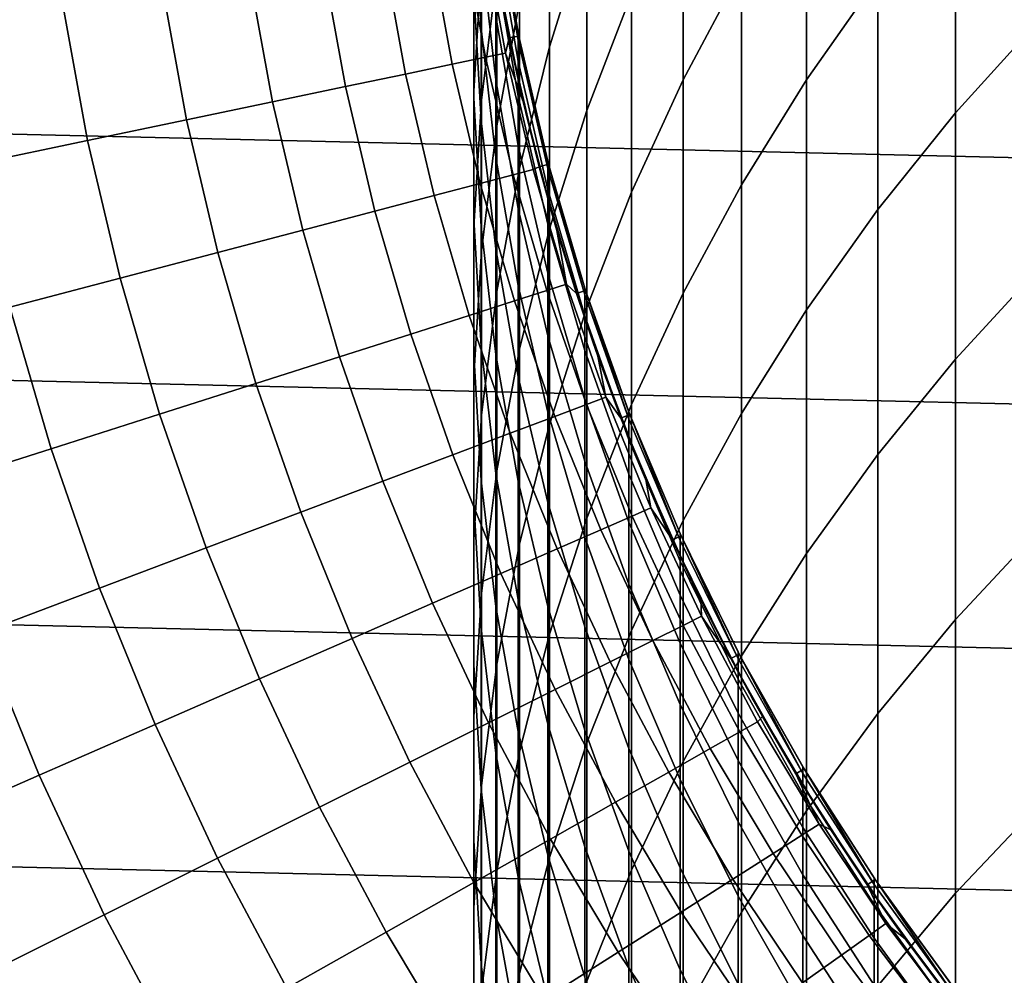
# Model space of a CAD drawing. Header units: metres. Extents: x -28 to 70, y -212 to 27.
# Tile 65 of 220: x -14.3 to -9.2, y -7.24 to -2.29. Entities that reach past the tile are written whole.
import ezdxf

# ---------------------------------------------------------------- set-up
doc = ezdxf.new("R2010")
doc.units = ezdxf.units.M
doc.layers.add('solid_10_261_012_XXX', color=7, linetype='CONTINUOUS')

msp = doc.modelspace()

# ---------------------------------------------------------------- linework, layer by layer
at = {"layer": 'solid_10_261_012_XXX'}
for points in [[(27.379168, -2.575108, -5), (-27.469772, -1.288988, -5), (-27.5, 0, -5), (27.469772, -1.288988, -5)], [(-11.552008, -1.559825, 307.805084), (-11.552008, -2.429795, 310.482574), (-11.358356, -1.809532, 310.693512), (-11.358356, -0.934032, 307.998993)], [(-10.22066, -1.480251, 316.930725), (-10.22066, -2.599516, 319.606995), (-9.850112, -2.073083, 319.835663), (-9.850112, -0.947768, 317.144928)], [(-10.860441, -1.565876, 313.805328), (-10.860441, -2.59974, 316.480408), (-10.557803, -2.031508, 316.708984), (-10.557803, -0.991614, 314.018311)], [(-9.447371, -1.566933, 320.055511), (-9.447371, -2.771518, 322.728241), (-9.013752, -2.29323, 322.951721), (-9.013752, -1.082719, 320.265839)], [(-11.358356, -1.809532, 310.693512), (-11.358356, -2.758306, 313.363098), (-11.127584, -2.155416, 313.5867), (-11.127584, -1.20076, 310.900543)], [(-11.907613, -1.927657, 290.779724), (-11.907613, -2.332446, 293.453522), (-11.945621, -1.659475, 293.56485), (-11.945621, -1.251897, 290.87262)], [(27.228367, -3.855639, -5), (-27.379168, -2.575108, -5), (-27.469772, -1.288988, -5), (27.379168, -2.575108, -5)], [(-11.944586, -2.027507, 299.05899), (-11.944586, -2.658405, 301.726959), (-11.904513, -1.996918, 301.892944), (-11.904513, -1.361733, 299.206848)], [(-11.904513, -1.996918, 301.892944), (-11.904513, -2.705237, 304.560699), (-11.825533, -2.05181, 304.743805), (-11.825533, -1.338734, 302.058136)], [(-11.825533, -2.05181, 304.743805), (-11.825533, -2.837978, 307.408997), (-11.707903, -2.195165, 307.608185), (-11.707903, -1.403796, 304.925354)], [(-11.945621, -2.140438, 296.244904), (-11.945621, -2.694428, 298.910858), (-11.944586, -2.027507, 299.05899), (-11.944586, -1.46972, 296.374756)], [(-10.557803, -2.031508, 316.708984), (-10.557803, -3.144511, 319.37027), (-10.22066, -2.599516, 319.606995), (-10.22066, -1.480251, 316.930725)], [(-11.707903, -2.195165, 307.608185), (-11.707903, -3.05952, 310.268402), (-11.552008, -2.429795, 310.482574), (-11.552008, -1.559825, 307.805084)], [(-11.127584, -2.155416, 313.5867), (-11.127584, -3.183087, 316.245758), (-10.860441, -2.59974, 316.480408), (-10.860441, -1.565876, 313.805328)], [(-9.850112, -2.073083, 319.835663), (-9.850112, -3.271475, 322.494659), (-9.447371, -2.771518, 322.728241), (-9.447371, -1.566933, 320.055511)], [(-11.830687, -2.270832, 288.021851), (-11.830687, -2.600162, 290.687286), (-11.907613, -1.927657, 290.779724), (-11.907613, -1.596054, 288.095886)], [(-11.907613, -2.332446, 293.453522), (-11.907613, -2.810118, 296.115265), (-11.945621, -2.140438, 296.244904), (-11.945621, -1.659475, 293.56485)], [(-11.711977, -2.3732, 231.529999), (-11.828377, -1.700589, 231.529999), (-11.87787, -1.707689, 231.529999), (-11.760978, -2.383142, 231.529999)], [(-11.699135, -2.670251, 193.699997), (-11.760978, -2.383142, 231.529999), (-11.87787, -1.707689, 231.529999), (-11.830452, -2.010075, 193.699997)], [(-11.830687, -1.721129, 279.985474), (-11.830687, -1.684446, 277.299988), (-11.828366, -1.700662, 277.299988), (-11.715095, -2.394199, 279.967072)], [(-11.715095, -2.394199, 279.967072), (-11.715095, -2.503469, 282.632172), (-11.830687, -1.831152, 282.668945), (-11.830687, -1.721129, 279.985474)], [(-11.828377, -1.700589, 231.529999), (-11.711977, -2.3732, 231.529999), (-11.715095, -2.357767, 277.299988), (-11.828366, -1.700662, 277.299988)], [(-11.715095, -2.394199, 279.967072), (-11.828366, -1.700662, 277.299988), (-11.715095, -2.357767, 277.299988)], [(-11.715095, -2.503469, 282.632172), (-11.715095, -2.685493, 285.293274), (-11.830687, -2.014432, 285.348389), (-11.830687, -1.831152, 282.668945)], [(-11.552008, -2.429795, 310.482574), (-11.552008, -3.372575, 313.135284), (-11.358356, -2.758306, 313.363098), (-11.358356, -1.809532, 310.693512)], [(-12.170644, -1.895527, 176.066772), (-12.056928, -2.519543, 176.066772), (-11.883938, -2.483394, 177.712189), (-11.996022, -1.868331, 177.712189)], [(-11.996022, -1.868331, 177.712189), (-11.883938, -2.483394, 177.712189), (-11.780322, -2.461741, 179.363678), (-11.89143, -1.852041, 179.363678)], [(-11.89143, -1.852041, 179.363678), (-11.780322, -2.461741, 179.363678), (-11.760991, -2.383085, 181), (-11.824246, -2.046266, 181)], [(-12.728555, -1.982419, 172.806305), (-12.609626, -2.635041, 172.806305), (-12.298972, -2.570124, 174.430466), (-12.414972, -1.93358, 174.430466)], [(-12.414972, -1.93358, 174.430466), (-12.298972, -2.570124, 174.430466), (-12.056928, -2.519543, 176.066772), (-12.170644, -1.895527, 176.066772)], [(-11.830687, -2.600162, 290.687286), (-11.830687, -3.002175, 293.342773), (-11.907613, -2.332446, 293.453522), (-11.907613, -1.927657, 290.779724)], [(-13.110813, -2.041955, 171.197281), (-12.988312, -2.714175, 171.197281), (-12.609626, -2.635041, 172.806305), (-12.728555, -1.982419, 172.806305)], [(-11.945621, -2.694428, 298.910858), (-11.945621, -3.321031, 301.560669), (-11.944586, -2.658405, 301.726959), (-11.944586, -2.027507, 299.05899)], [(-11.944586, -2.658405, 301.726959), (-11.944586, -3.361942, 304.376709), (-11.904513, -2.705237, 304.560699), (-11.904513, -1.996918, 301.892944)], [(-11.715095, -2.685493, 285.293274), (-11.715095, -2.940138, 287.948425), (-11.830687, -2.270832, 288.021851), (-11.830687, -2.014432, 285.348389)], [(-11.688143, -2.717961, 181), (-11.699135, -2.670251, 193.699997), (-11.830452, -2.010075, 193.699997), (-11.760991, -2.383085, 181)], [(-11.760991, -2.383085, 181), (-11.830452, -2.010075, 193.699997), (-11.824246, -2.046266, 181)], [(-10.860441, -2.59974, 316.480408), (-10.860441, -3.706287, 319.126251), (-10.557803, -3.144511, 319.37027), (-10.557803, -2.031508, 316.708984)], [(-13.561041, -2.112076, 169.606369), (-13.434333, -2.807381, 169.606369), (-12.988312, -2.714175, 171.197281), (-13.110813, -2.041955, 171.197281)], [(-11.904513, -2.705237, 304.560699), (-11.904513, -3.48616, 307.20813), (-11.825533, -2.837978, 307.408997), (-11.825533, -2.05181, 304.743805)], [(-10.22066, -2.599516, 319.606995), (-10.22066, -3.791465, 322.251678), (-9.850112, -3.271475, 322.494659), (-9.850112, -2.073083, 319.835663)], [(-14.078405, -2.192653, 168.036514), (-13.946864, -2.914485, 168.036514), (-13.434333, -2.807381, 169.606369), (-13.561041, -2.112076, 169.606369)], [(-11.907613, -2.810118, 296.115265), (-11.907613, -3.360317, 298.76297), (-11.945621, -2.694428, 298.910858), (-11.945621, -2.140438, 296.244904)], [(-14.661952, -2.283538, 166.490601), (-14.524958, -3.035289, 166.490601), (-13.946864, -2.914485, 168.036514), (-14.078405, -2.192653, 168.036514)], [(-11.358356, -2.758306, 313.363098), (-11.358356, -3.779645, 316.005768), (-11.127584, -3.183087, 316.245758), (-11.127584, -2.155416, 313.5867)], [(-11.825533, -2.837978, 307.408997), (-11.825533, -3.696652, 310.051727), (-11.707903, -3.05952, 310.268402), (-11.707903, -2.195165, 307.608185)], [(-11.715095, -2.940138, 287.948425), (-11.715095, -3.267212, 290.595612), (-11.830687, -2.600162, 290.687286), (-11.830687, -2.270832, 288.021851)], [(-9.447371, -2.771518, 322.728241), (-9.447371, -4.048659, 325.367065), (-9.013752, -3.576654, 325.603516), (-9.013752, -2.29323, 322.951721)], [(-11.830687, -3.002175, 293.342773), (-11.830687, -3.476572, 295.986267), (-11.907613, -2.810118, 296.115265), (-11.907613, -2.332446, 293.453522)], [(-11.780322, -2.461741, 179.363678), (-11.688143, -2.717961, 181), (-11.760991, -2.383085, 181)], [(-11.557419, -3.037857, 231.529999), (-11.711977, -2.3732, 231.529999), (-11.760978, -2.383142, 231.529999), (-11.605781, -3.050552, 231.529999)], [(-11.531008, -3.322026, 193.699997), (-11.605781, -3.050552, 231.529999), (-11.760978, -2.383142, 231.529999), (-11.699135, -2.670251, 193.699997)], [(-11.711977, -2.3732, 231.529999), (-11.711987, -2.373156, 277.299988), (-11.715095, -2.357767, 277.299988)], [(-11.715095, -2.394199, 279.967072), (-11.715095, -2.357767, 277.299988), (-11.711987, -2.373156, 277.299988), (-11.561213, -3.059567, 279.948883)], [(-11.561213, -3.059567, 279.948883), (-11.561213, -3.168091, 282.595825), (-11.715095, -2.503469, 282.632172), (-11.715095, -2.394199, 279.967072)], [(-11.557419, -3.037857, 231.529999), (-11.561213, -3.023383, 277.299988), (-11.711987, -2.373156, 277.299988), (-11.711977, -2.3732, 231.529999)], [(-11.561213, -3.059567, 279.948883), (-11.711987, -2.373156, 277.299988), (-11.561213, -3.023383, 277.299988)], [(-11.707903, -3.05952, 310.268402), (-11.707903, -3.996216, 312.904022), (-11.552008, -3.372575, 313.135284), (-11.552008, -2.429795, 310.482574)], [(-12.056928, -2.519543, 176.066772), (-11.911238, -3.136878, 176.066772), (-11.740338, -3.091871, 177.712189), (-11.883938, -2.483394, 177.712189)], [(-11.883938, -2.483394, 177.712189), (-11.740338, -3.091871, 177.712189), (-11.637975, -3.064913, 179.363678), (-11.780322, -2.461741, 179.363678)], [(-11.780322, -2.461741, 179.363678), (-11.637975, -3.064913, 179.363678), (-11.605762, -3.05062, 181), (-11.688143, -2.717961, 181)], [(-12.298972, -2.570124, 174.430466), (-12.150358, -3.199852, 174.430466), (-11.911238, -3.136878, 176.066772), (-12.056928, -2.519543, 176.066772)], [(-11.561213, -3.168091, 282.595825), (-11.561213, -3.348875, 285.2388), (-11.715095, -2.685493, 285.293274), (-11.715095, -2.503469, 282.632172)], [(27.017729, -5.127612, -5), (-27.228367, -3.855639, -5), (-27.379168, -2.575108, -5), (27.228367, -3.855639, -5)], [(-12.609626, -2.635041, 172.806305), (-12.457257, -3.280675, 172.806305), (-12.150358, -3.199852, 174.430466), (-12.298972, -2.570124, 174.430466)], [(-11.715095, -3.267212, 290.595612), (-11.715095, -3.666472, 293.23288), (-11.830687, -3.002175, 293.342773), (-11.830687, -2.600162, 290.687286)], [(-11.127584, -3.183087, 316.245758), (-11.127584, -4.283007, 318.875763), (-10.860441, -3.706287, 319.126251), (-10.860441, -2.59974, 316.480408)], [(-10.557803, -3.144511, 319.37027), (-10.557803, -4.329791, 322.000153), (-10.22066, -3.791465, 322.251678), (-10.22066, -2.599516, 319.606995)], [(-12.988312, -2.714175, 171.197281), (-12.831368, -3.379199, 171.197281), (-12.457257, -3.280675, 172.806305), (-12.609626, -2.635041, 172.806305)], [(-11.945621, -3.321031, 301.560669), (-11.945621, -4.019779, 304.192383), (-11.944586, -3.361942, 304.376709), (-11.944586, -2.658405, 301.726959)], [(-11.907613, -3.360317, 298.76297), (-11.907613, -3.982632, 301.394653), (-11.945621, -3.321031, 301.560669), (-11.945621, -2.694428, 298.910858)], [(-11.561213, -3.348875, 285.2388), (-11.561213, -3.601784, 287.875824), (-11.715095, -2.940138, 287.948425), (-11.715095, -2.685493, 285.293274)], [(-11.513916, -3.380791, 181), (-11.531008, -3.322026, 193.699997), (-11.699135, -2.670251, 193.699997), (-11.605762, -3.05062, 181)], [(-11.605762, -3.05062, 181), (-11.699135, -2.670251, 193.699997), (-11.688143, -2.717961, 181)], [(-13.434333, -2.807381, 169.606369), (-13.271999, -3.495241, 169.606369), (-12.831368, -3.379199, 171.197281), (-12.988312, -2.714175, 171.197281)], [(-11.944586, -3.361942, 304.376709), (-11.944586, -4.137595, 307.006256), (-11.904513, -3.48616, 307.20813), (-11.904513, -2.705237, 304.560699)], [(-11.552008, -3.372575, 313.135284), (-11.552008, -4.387462, 315.761292), (-11.358356, -3.779645, 316.005768), (-11.358356, -2.758306, 313.363098)], [(-9.850112, -3.271475, 322.494659), (-9.850112, -4.542048, 325.119904), (-9.447371, -4.048659, 325.367065), (-9.447371, -2.771518, 322.728241)], [(-13.946864, -2.914485, 168.036514), (-13.778337, -3.628587, 168.036514), (-13.271999, -3.495241, 169.606369), (-13.434333, -2.807381, 169.606369)], [(-11.830687, -3.476572, 295.986267), (-11.830687, -4.022997, 298.615784), (-11.907613, -3.360317, 298.76297), (-11.907613, -2.810118, 296.115265)], [(-11.904513, -3.48616, 307.20813), (-11.904513, -4.339106, 309.833221), (-11.825533, -3.696652, 310.051727), (-11.825533, -2.837978, 307.408997)], [(-14.524958, -3.035289, 166.490601), (-14.349446, -3.778991, 166.490601), (-13.778337, -3.628587, 168.036514), (-13.946864, -2.914485, 168.036514)], [(-11.561213, -3.601784, 287.875824), (-11.561213, -3.926629, 290.504974), (-11.715095, -3.267212, 290.595612), (-11.715095, -2.940138, 287.948425)], [(-11.715095, -3.666472, 293.23288), (-11.715095, -4.13762, 295.858276), (-11.830687, -3.476572, 295.986267), (-11.830687, -3.002175, 293.342773)], [(-11.825533, -3.696652, 310.051727), (-11.825533, -4.627191, 312.670013), (-11.707903, -3.996216, 312.904022), (-11.707903, -3.05952, 310.268402)], [(-11.464767, -3.659958, 179.363678), (-11.513916, -3.380791, 181), (-11.605762, -3.05062, 181), (-11.637975, -3.064913, 179.363678)], [(-11.365116, -3.692783, 231.529999), (-11.557419, -3.037857, 231.529999), (-11.605781, -3.050552, 231.529999), (-11.412667, -3.708231, 231.529999)], [(-11.3266, -3.963349, 193.699997), (-11.412667, -3.708231, 231.529999), (-11.605781, -3.050552, 231.529999), (-11.531008, -3.322026, 193.699997)], [(-11.557419, -3.037857, 231.529999), (-11.557405, -3.037909, 277.299988), (-11.561213, -3.023383, 277.299988)], [(-11.561213, -3.059567, 279.948883), (-11.561213, -3.023383, 277.299988), (-11.557405, -3.037909, 277.299988), (-11.369547, -3.715057, 279.931)], [(-11.369547, -3.715057, 279.931), (-11.369547, -3.822847, 282.559998), (-11.561213, -3.168091, 282.595825), (-11.561213, -3.059567, 279.948883)], [(-11.557419, -3.037857, 231.529999), (-11.365116, -3.692783, 231.529999), (-11.369547, -3.679118, 277.299988), (-11.557405, -3.037909, 277.299988)], [(-11.369547, -3.715057, 279.931), (-11.557405, -3.037909, 277.299988), (-11.369547, -3.679118, 277.299988)], [(-11.911238, -3.136878, 176.066772), (-11.733962, -3.745895, 176.066772), (-11.565606, -3.69215, 177.712189), (-11.740338, -3.091871, 177.712189)], [(-11.740338, -3.091871, 177.712189), (-11.565606, -3.69215, 177.712189), (-11.464767, -3.659958, 179.363678), (-11.637975, -3.064913, 179.363678)], [(-12.150358, -3.199852, 174.430466), (-11.969523, -3.821095, 174.430466), (-11.733962, -3.745895, 176.066772), (-11.911238, -3.136878, 176.066772)], [(-10.860441, -3.706287, 319.126251), (-10.860441, -4.884692, 321.740906), (-10.557803, -4.329791, 322.000153), (-10.557803, -3.144511, 319.37027)], [(-12.457257, -3.280675, 172.806305), (-12.271855, -3.917609, 172.806305), (-11.969523, -3.821095, 174.430466), (-12.150358, -3.199852, 174.430466)], [(-11.369547, -3.822847, 282.559998), (-11.369547, -4.002409, 285.18512), (-11.561213, -3.348875, 285.2388), (-11.561213, -3.168091, 282.595825)], [(-11.358356, -3.779645, 316.005768), (-11.358356, -4.872787, 318.619568), (-11.127584, -4.283007, 318.875763), (-11.127584, -3.183087, 316.245758)], [(-12.831368, -3.379199, 171.197281), (-12.640398, -4.035261, 171.197281), (-12.271855, -3.917609, 172.806305), (-12.457257, -3.280675, 172.806305)], [(-11.561213, -3.926629, 290.504974), (-11.561213, -4.323167, 293.124268), (-11.715095, -3.666472, 293.23288), (-11.715095, -3.267212, 290.595612)], [(-10.22066, -3.791465, 322.251678), (-10.22066, -5.055209, 324.862823), (-9.850112, -4.542048, 325.119904), (-9.850112, -3.271475, 322.494659)], [(-11.907613, -3.982632, 301.394653), (-11.907613, -4.676599, 304.008362), (-11.945621, -4.019779, 304.192383), (-11.945621, -3.321031, 301.560669)], [(-11.945621, -4.019779, 304.192383), (-11.945621, -4.790152, 306.804047), (-11.944586, -4.137595, 307.006256), (-11.944586, -3.361942, 304.376709)], [(-11.830687, -4.022997, 298.615784), (-11.830687, -4.641045, 301.229431), (-11.907613, -3.982632, 301.394653), (-11.907613, -3.360317, 298.76297)], [(-11.369547, -4.002409, 285.18512), (-11.369547, -4.253608, 287.804321), (-11.561213, -3.601784, 287.875824), (-11.561213, -3.348875, 285.2388)], [(-11.302133, -4.032593, 181), (-11.3266, -3.963349, 193.699997), (-11.531008, -3.322026, 193.699997), (-11.412678, -3.708204, 181)], [(-11.412678, -3.708204, 181), (-11.531008, -3.322026, 193.699997), (-11.513916, -3.380791, 181)], [(-13.271999, -3.495241, 169.606369), (-13.074471, -4.173833, 169.606369), (-12.640398, -4.035261, 171.197281), (-12.831368, -3.379199, 171.197281)], [(-11.707903, -3.996216, 312.904022), (-11.707903, -5.004553, 315.513062), (-11.552008, -4.387462, 315.761292), (-11.552008, -3.372575, 313.135284)], [(-11.464767, -3.659958, 179.363678), (-11.412678, -3.708204, 181), (-11.513916, -3.380791, 181)], [(-13.778337, -3.628587, 168.036514), (-13.573274, -4.333068, 168.036514), (-13.074471, -4.173833, 169.606369), (-13.271999, -3.495241, 169.606369)], [(-11.944586, -4.137595, 307.006256), (-11.944586, -4.984783, 309.613647), (-11.904513, -4.339106, 309.833221), (-11.904513, -3.48616, 307.20813)], [(-11.715095, -4.13762, 295.858276), (-11.715095, -4.680304, 298.469818), (-11.830687, -4.022997, 298.615784), (-11.830687, -3.476572, 295.986267)], [(-11.369547, -4.253608, 287.804321), (-11.369547, -4.576256, 290.41568), (-11.561213, -3.926629, 290.504974), (-11.561213, -3.601784, 287.875824)], [(-9.447371, -4.048659, 325.367065), (-9.447371, -5.397403, 327.970032), (-9.013752, -4.932032, 328.219269), (-9.013752, -3.576654, 325.603516)], [(-14.349446, -3.778991, 166.490601), (-14.135882, -4.512672, 166.490601), (-13.573274, -4.333068, 168.036514), (-13.778337, -3.628587, 168.036514)], [(-11.561213, -4.323167, 293.124268), (-11.561213, -4.791103, 295.731781), (-11.715095, -4.13762, 295.858276), (-11.715095, -3.666472, 293.23288)], [(-11.565606, -3.69215, 177.712189), (-11.360204, -4.282637, 177.712189), (-11.261155, -4.245297, 179.363678), (-11.464767, -3.659958, 179.363678)], [(-11.464767, -3.659958, 179.363678), (-11.261155, -4.245297, 179.363678), (-11.302133, -4.032593, 181), (-11.412678, -3.708204, 181)], [(-11.904513, -4.339106, 309.833221), (-11.904513, -5.263437, 312.434052), (-11.825533, -4.627191, 312.670013), (-11.825533, -3.696652, 310.051727)], [(-11.733962, -3.745895, 176.066772), (-11.52557, -4.344978, 176.066772), (-11.360204, -4.282637, 177.712189), (-11.565606, -3.69215, 177.712189)], [(-11.135788, -4.33552, 231.529999), (-11.365116, -3.692783, 231.529999), (-11.412667, -3.708231, 231.529999), (-11.182385, -4.353651, 231.529999)], [(-11.086555, -4.592201, 193.699997), (-11.182385, -4.353651, 231.529999), (-11.412667, -3.708231, 231.529999), (-11.3266, -3.963349, 193.699997)], [(-11.365116, -3.692783, 231.529999), (-11.365126, -3.692753, 277.299988), (-11.369547, -3.679118, 277.299988)], [(-11.369547, -3.715057, 279.931), (-11.369547, -3.679118, 277.299988), (-11.365126, -3.692753, 277.299988), (-11.14072, -4.358527, 279.913391)], [(-11.14072, -4.358527, 279.913391), (-11.14072, -4.465597, 282.524841), (-11.369547, -3.822847, 282.559998), (-11.369547, -3.715057, 279.931)], [(-11.135788, -4.33552, 231.529999), (-11.14072, -4.322828, 277.299988), (-11.365126, -3.692753, 277.299988), (-11.365116, -3.692783, 231.529999)], [(-11.14072, -4.358527, 279.913391), (-11.365126, -3.692753, 277.299988), (-11.14072, -4.322828, 277.299988)], [(-11.127584, -4.283007, 318.875763), (-11.127584, -5.454354, 321.474731), (-10.860441, -4.884692, 321.740906), (-10.860441, -3.706287, 319.126251)], [(-11.969523, -3.821095, 174.430466), (-11.756948, -4.432204, 174.430466), (-11.52557, -4.344978, 176.066772), (-11.733962, -3.745895, 176.066772)], [(-14.984271, -3.946175, 164.971497), (-14.761259, -4.712315, 164.971497), (-14.135882, -4.512672, 166.490601), (-14.349446, -3.778991, 166.490601)], [(-12.271855, -3.917609, 172.806305), (-12.05391, -4.544155, 172.806305), (-11.756948, -4.432204, 174.430466), (-11.969523, -3.821095, 174.430466)], [(-11.552008, -4.387462, 315.761292), (-11.552008, -5.473699, 318.358582), (-11.358356, -4.872787, 318.619568), (-11.358356, -3.779645, 316.005768)], [(-11.14072, -4.465597, 282.524841), (-11.14072, -4.643959, 285.132416), (-11.369547, -4.002409, 285.18512), (-11.369547, -3.822847, 282.559998)], [(-10.557803, -4.329791, 322.000153), (-10.557803, -5.586463, 324.59671), (-10.22066, -5.055209, 324.862823), (-10.22066, -3.791465, 322.251678)], [(26.747675, -6.388412, -5), (-27.017729, -5.127612, -5), (-27.228367, -3.855639, -5), (27.017729, -5.127612, -5)], [(-12.640398, -4.035261, 171.197281), (-12.415908, -4.680623, 171.197281), (-12.05391, -4.544155, 172.806305), (-12.271855, -3.917609, 172.806305)], [(-11.369547, -4.576256, 290.41568), (-11.369547, -4.970112, 293.017273), (-11.561213, -4.323167, 293.124268), (-11.561213, -3.926629, 290.504974)], [(-11.053484, -4.671241, 181), (-11.086555, -4.592201, 193.699997), (-11.3266, -3.963349, 193.699997), (-11.182368, -4.353693, 181)], [(-11.182368, -4.353693, 181), (-11.3266, -3.963349, 193.699997), (-11.302133, -4.032593, 181)], [(-11.907613, -4.676599, 304.008362), (-11.907613, -5.441699, 306.602142), (-11.945621, -4.790152, 306.804047), (-11.945621, -4.019779, 304.192383)], [(-11.830687, -4.641045, 301.229431), (-11.830687, -5.330253, 303.825226), (-11.907613, -4.676599, 304.008362), (-11.907613, -3.982632, 301.394653)], [(-11.715095, -4.680304, 298.469818), (-11.715095, -5.294118, 301.065552), (-11.830687, -4.641045, 301.229431), (-11.830687, -4.022997, 298.615784)], [(-11.825533, -4.627191, 312.670013), (-11.825533, -5.628901, 315.261902), (-11.707903, -5.004553, 315.513062), (-11.707903, -3.996216, 312.904022)], [(-11.14072, -4.643959, 285.132416), (-11.14072, -4.893478, 287.734131), (-11.369547, -4.253608, 287.804321), (-11.369547, -4.002409, 285.18512)], [(-13.074471, -4.173833, 169.606369), (-12.842273, -4.841356, 169.606369), (-12.415908, -4.680623, 171.197281), (-12.640398, -4.035261, 171.197281)], [(-11.261155, -4.245297, 179.363678), (-11.182368, -4.353693, 181), (-11.302133, -4.032593, 181)], [(-9.850112, -4.542048, 325.119904), (-9.850112, -5.883857, 327.709473), (-9.447371, -5.397403, 327.970032), (-9.447371, -4.048659, 325.367065)], [(-13.573274, -4.333068, 168.036514), (-13.332215, -5.026058, 168.036514), (-12.842273, -4.841356, 169.606369), (-13.074471, -4.173833, 169.606369)], [(-11.945621, -4.790152, 306.804047), (-11.945621, -5.631573, 309.393677), (-11.944586, -4.984783, 309.613647), (-11.944586, -4.137595, 307.006256)], [(-11.561213, -4.791103, 295.731781), (-11.561213, -5.330087, 298.3255), (-11.715095, -4.680304, 298.469818), (-11.715095, -4.13762, 295.858276)], [(-11.52557, -4.344978, 176.066772), (-11.286614, -4.932539, 176.066772), (-11.124677, -4.861768, 177.712189), (-11.360204, -4.282637, 177.712189)], [(-11.14072, -4.893478, 287.734131), (-11.14072, -5.21397, 290.328033), (-11.369547, -4.576256, 290.41568), (-11.369547, -4.253608, 287.804321)], [(-11.360204, -4.282637, 177.712189), (-11.124677, -4.861768, 177.712189), (-11.02768, -4.819378, 179.363678), (-11.261155, -4.245297, 179.363678)], [(-11.358356, -4.872787, 318.619568), (-11.358356, -6.036917, 321.202545), (-11.127584, -5.454354, 321.474731), (-11.127584, -4.283007, 318.875763)], [(-11.261155, -4.245297, 179.363678), (-11.02768, -4.819378, 179.363678), (-11.053484, -4.671241, 181), (-11.182368, -4.353693, 181)], [(-14.135882, -4.512672, 166.490601), (-13.884832, -5.234387, 166.490601), (-13.332215, -5.026058, 168.036514), (-13.573274, -4.333068, 168.036514)], [(-11.369547, -4.970112, 293.017273), (-11.369547, -5.434884, 295.607147), (-11.561213, -4.791103, 295.731781), (-11.561213, -4.323167, 293.124268)], [(-10.870089, -4.964241, 231.529999), (-11.135788, -4.33552, 231.529999), (-11.182385, -4.353651, 231.529999), (-10.915583, -4.984981, 231.529999)], [(-11.135788, -4.33552, 231.529999), (-11.135776, -4.335552, 277.299988), (-11.14072, -4.322828, 277.299988)], [(-11.14072, -4.358527, 279.913391), (-11.14072, -4.322828, 277.299988), (-11.135776, -4.335552, 277.299988), (-10.875484, -4.987874, 279.89621)], [(-11.135788, -4.33552, 231.529999), (-10.870089, -4.964241, 231.529999), (-10.875484, -4.952409, 277.299988), (-11.135776, -4.335552, 277.299988)], [(-10.875484, -4.987874, 279.89621), (-11.135776, -4.335552, 277.299988), (-10.875484, -4.952409, 277.299988)], [(-10.860441, -4.884692, 321.740906), (-10.860441, -6.134075, 324.322388), (-10.557803, -5.586463, 324.59671), (-10.557803, -4.329791, 322.000153)], [(-11.944586, -4.984783, 309.613647), (-11.944586, -5.902876, 312.196899), (-11.904513, -5.263437, 312.434052), (-11.904513, -4.339106, 309.833221)], [(-11.756948, -4.432204, 174.430466), (-11.513195, -5.03156, 174.430466), (-11.286614, -4.932539, 176.066772), (-11.52557, -4.344978, 176.066772)], [(-11.707903, -5.004553, 315.513062), (-11.707903, -6.083779, 318.093567), (-11.552008, -5.473699, 318.358582), (-11.552008, -4.387462, 315.761292)], [(-10.811626, -5.206605, 193.699997), (-10.915583, -4.984981, 231.529999), (-11.182385, -4.353651, 231.529999), (-11.086555, -4.592201, 193.699997)], [(-10.875484, -4.987874, 279.89621), (-10.875484, -5.094239, 282.490479), (-11.14072, -4.465597, 282.524841), (-11.14072, -4.358527, 279.913391)], [(-12.05391, -4.544155, 172.806305), (-11.804001, -5.15865, 172.806305), (-11.513195, -5.03156, 174.430466), (-11.756948, -4.432204, 174.430466)], [(-10.875484, -5.094239, 282.490479), (-10.875484, -5.271427, 285.080872), (-11.14072, -4.643959, 285.132416), (-11.14072, -4.465597, 282.524841)], [(-14.761259, -4.712315, 164.971497), (-14.499103, -5.465958, 164.971497), (-13.884832, -5.234387, 166.490601), (-14.135882, -4.512672, 166.490601)], [(-10.22066, -5.055209, 324.862823), (-10.22066, -6.389804, 327.438477), (-9.850112, -5.883857, 327.709473), (-9.850112, -4.542048, 325.119904)], [(-12.415908, -4.680623, 171.197281), (-12.158493, -5.313572, 171.197281), (-11.804001, -5.15865, 172.806305), (-12.05391, -4.544155, 172.806305)], [(-11.14072, -5.21397, 290.328033), (-11.14072, -5.605195, 292.912231), (-11.369547, -4.970112, 293.017273), (-11.369547, -4.576256, 290.41568)], [(-10.768781, -5.294653, 181), (-10.811626, -5.206605, 193.699997), (-11.086555, -4.592201, 193.699997), (-10.915584, -4.98498, 181)], [(-10.915584, -4.98498, 181), (-11.086555, -4.592201, 193.699997), (-11.053484, -4.671241, 181)], [(-11.904513, -5.263437, 312.434052), (-11.904513, -6.258465, 315.008636), (-11.825533, -5.628901, 315.261902), (-11.825533, -4.627191, 312.670013)], [(-11.715095, -5.294118, 301.065552), (-11.715095, -5.978606, 303.643555), (-11.830687, -5.330253, 303.825226), (-11.830687, -4.641045, 301.229431)], [(-10.875484, -5.271427, 285.080872), (-10.875484, -5.519305, 287.665466), (-11.14072, -4.893478, 287.734131), (-11.14072, -4.643959, 285.132416)], [(-12.842273, -4.841356, 169.606369), (-12.576017, -5.496041, 169.606369), (-12.158493, -5.313572, 171.197281), (-12.415908, -4.680623, 171.197281)], [(-11.830687, -5.330253, 303.825226), (-11.830687, -6.090107, 306.401215), (-11.907613, -5.441699, 306.602142), (-11.907613, -4.676599, 304.008362)], [(-11.561213, -5.330087, 298.3255), (-11.561213, -5.939717, 300.903534), (-11.715095, -5.294118, 301.065552), (-11.715095, -4.680304, 298.469818)], [(-11.02768, -4.819378, 179.363678), (-10.915584, -4.98498, 181), (-11.053484, -4.671241, 181)], [(-11.907613, -5.441699, 306.602142), (-11.907613, -6.277363, 309.174042), (-11.945621, -5.631573, 309.393677), (-11.945621, -4.790152, 306.804047)], [(-11.369547, -5.434884, 295.607147), (-11.369547, -5.970224, 298.183319), (-11.561213, -5.330087, 298.3255), (-11.561213, -4.791103, 295.731781)], [(-13.332215, -5.026058, 168.036514), (-13.055803, -5.705719, 168.036514), (-12.576017, -5.496041, 169.606369), (-12.842273, -4.841356, 169.606369)], [(-11.124677, -4.861768, 177.712189), (-10.859649, -5.428006, 177.712189), (-10.764963, -5.38068, 179.363678), (-11.02768, -4.819378, 179.363678)], [(-11.02768, -4.819378, 179.363678), (-10.764963, -5.38068, 179.363678), (-10.768781, -5.294653, 181), (-10.915584, -4.98498, 181)], [(-11.552008, -5.473699, 318.358582), (-11.552008, -6.630475, 320.925201), (-11.358356, -6.036917, 321.202545), (-11.358356, -4.872787, 318.619568)], [(-11.286614, -4.932539, 176.066772), (-11.017728, -5.50702, 176.066772), (-10.859649, -5.428006, 177.712189), (-11.124677, -4.861768, 177.712189)], [(-10.875484, -5.519305, 287.665466), (-10.875484, -5.837688, 290.24231), (-11.14072, -5.21397, 290.328033), (-11.14072, -4.893478, 287.734131)], [(-11.127584, -5.454354, 321.474731), (-11.127584, -6.696255, 324.040741), (-10.860441, -6.134075, 324.322388), (-10.860441, -4.884692, 321.740906)], [(-11.513195, -5.03156, 174.430466), (-11.238911, -5.617574, 174.430466), (-11.017728, -5.50702, 176.066772), (-11.286614, -4.932539, 176.066772)], [(-9.447371, -5.397403, 327.970032), (-9.447371, -6.816742, 330.535156), (-9.013752, -6.358354, 330.797058), (-9.013752, -4.932032, 328.219269)], [(-11.945621, -5.631573, 309.393677), (-11.945621, -6.543416, 311.959351), (-11.944586, -5.902876, 312.196899), (-11.944586, -4.984783, 309.613647)], [(-11.14072, -5.605195, 292.912231), (-11.14072, -6.066861, 295.484802), (-11.369547, -5.434884, 295.607147), (-11.369547, -4.970112, 293.017273)], [(-10.568986, -5.57665, 231.529999), (-10.870089, -4.964241, 231.529999), (-10.915583, -4.984981, 231.529999), (-10.613205, -5.599991, 231.529999)], [(-10.502681, -5.804626, 193.699997), (-10.613205, -5.599991, 231.529999), (-10.915583, -4.984981, 231.529999), (-10.811626, -5.206605, 193.699997)], [(-10.870089, -4.964241, 231.529999), (-10.870102, -4.96421, 277.299988), (-10.875484, -4.952409, 277.299988)], [(-10.875484, -4.987874, 279.89621), (-10.875484, -4.952409, 277.299988), (-10.870102, -4.96421, 277.299988), (-10.574701, -5.60104, 279.879456)], [(-10.574701, -5.60104, 279.879456), (-10.574701, -5.706719, 282.45697), (-10.875484, -5.094239, 282.490479), (-10.875484, -4.987874, 279.89621)], [(-10.568986, -5.57665, 231.529999), (-10.574701, -5.565805, 277.299988), (-10.870102, -4.96421, 277.299988), (-10.870089, -4.964241, 231.529999)], [(-10.574701, -5.60104, 279.879456), (-10.870102, -4.96421, 277.299988), (-10.574701, -5.565805, 277.299988)], [(-13.884832, -5.234387, 166.490601), (-13.596963, -5.94222, 166.490601), (-13.055803, -5.705719, 168.036514), (-13.332215, -5.026058, 168.036514)], [(-11.825533, -5.628901, 315.261902), (-11.825533, -6.701034, 317.82547), (-11.707903, -6.083779, 318.093567), (-11.707903, -5.004553, 315.513062)], [(-11.804001, -5.15865, 172.806305), (-11.522788, -5.759465, 172.806305), (-11.238911, -5.617574, 174.430466), (-11.513195, -5.03156, 174.430466)], [(-10.574701, -5.706719, 282.45697), (-10.574701, -5.882764, 285.03067), (-10.875484, -5.271427, 285.080872), (-10.875484, -5.094239, 282.490479)], [(-10.557803, -5.586463, 324.59671), (-10.557803, -6.91359, 327.157928), (-10.22066, -6.389804, 327.438477), (-10.22066, -5.055209, 324.862823)], [(26.418852, -7.635068, -5), (-26.747675, -6.388412, -5), (-27.017729, -5.127612, -5), (26.747675, -6.388412, -5)], [(-12.158493, -5.313572, 171.197281), (-11.868835, -5.932431, 171.197281), (-11.522788, -5.759465, 172.806305), (-11.804001, -5.15865, 172.806305)], [(-14.499103, -5.465958, 164.971497), (-14.198497, -6.205106, 164.971497), (-13.596963, -5.94222, 166.490601), (-13.884832, -5.234387, 166.490601)], [(-10.875484, -5.837688, 290.24231), (-10.875484, -6.226338, 292.809509), (-11.14072, -5.605195, 292.912231), (-11.14072, -5.21397, 290.328033)], [(-10.448953, -5.900795, 181), (-10.502681, -5.804626, 193.699997), (-10.811626, -5.206605, 193.699997), (-10.613195, -5.600008, 181)], [(-10.613195, -5.600008, 181), (-10.811626, -5.206605, 193.699997), (-10.768781, -5.294653, 181)], [(-11.944586, -5.902876, 312.196899), (-11.944586, -6.891187, 314.75412), (-11.904513, -6.258465, 315.008636), (-11.904513, -5.263437, 312.434052)], [(-11.561213, -5.939717, 300.903534), (-11.561213, -6.619539, 303.463989), (-11.715095, -5.978606, 303.643555), (-11.715095, -5.294118, 301.065552)], [(-10.574701, -5.882764, 285.03067), (-10.574701, -6.129042, 287.598572), (-10.875484, -5.519305, 287.665466), (-10.875484, -5.271427, 285.080872)], [(-10.764963, -5.38068, 179.363678), (-10.613195, -5.600008, 181), (-10.768781, -5.294653, 181)], [(-12.576017, -5.496041, 169.606369), (-12.276414, -6.136152, 169.606369), (-11.868835, -5.932431, 171.197281), (-12.158493, -5.313572, 171.197281)], [(-11.715095, -5.978606, 303.643555), (-11.715095, -6.733256, 306.201904), (-11.830687, -6.090107, 306.401215), (-11.830687, -5.330253, 303.825226)], [(-11.369547, -5.970224, 298.183319), (-11.369547, -6.575732, 300.743958), (-11.561213, -5.939717, 300.903534), (-11.561213, -5.330087, 298.3255)], [(-10.859649, -5.428006, 177.712189), (-10.565823, -5.97985, 177.712189), (-10.4737, -5.927712, 179.363678), (-10.764963, -5.38068, 179.363678)], [(-10.764963, -5.38068, 179.363678), (-10.4737, -5.927712, 179.363678), (-10.448953, -5.900795, 181), (-10.613195, -5.600008, 181)], [(-9.850112, -5.883857, 327.709473), (-9.850112, -7.295898, 330.261444), (-9.447371, -6.816742, 330.535156), (-9.447371, -5.397403, 327.970032)], [(-11.830687, -6.090107, 306.401215), (-11.830687, -6.92004, 308.955475), (-11.907613, -6.277363, 309.174042), (-11.907613, -5.441699, 306.602142)], [(-11.14072, -6.066861, 295.484802), (-11.14072, -6.598623, 298.043762), (-11.369547, -5.970224, 298.183319), (-11.369547, -5.434884, 295.607147)], [(-11.358356, -6.036917, 321.202545), (-11.358356, -7.271165, 323.752747), (-11.127584, -6.696255, 324.040741), (-11.127584, -5.454354, 321.474731)], [(-11.017728, -5.50702, 176.066772), (-10.719625, -6.066897, 176.066772), (-10.565823, -5.97985, 177.712189), (-10.859649, -5.428006, 177.712189)], [(-15.17389, -5.720343, 163.48201), (-14.859295, -6.493891, 163.48201), (-14.198497, -6.205106, 164.971497), (-14.499103, -5.465958, 164.971497)], [(-13.055803, -5.705719, 168.036514), (-12.744769, -6.370251, 168.036514), (-12.276414, -6.136152, 169.606369), (-12.576017, -5.496041, 169.606369)], [(-11.707903, -6.083779, 318.093567), (-11.707903, -7.233089, 320.643646), (-11.552008, -6.630475, 320.925201), (-11.552008, -5.473699, 318.358582)], [(-11.238911, -5.617574, 174.430466), (-10.934824, -6.188691, 174.430466), (-10.719625, -6.066897, 176.066772), (-11.017728, -5.50702, 176.066772)], [(-10.574701, -6.129042, 287.598572), (-10.574701, -6.44537, 290.158783), (-10.875484, -5.837688, 290.24231), (-10.875484, -5.519305, 287.665466)], [(-10.875484, -6.226338, 292.809509), (-10.875484, -6.684966, 295.365143), (-11.14072, -6.066861, 295.484802), (-11.14072, -5.605195, 292.912231)], [(-10.860441, -6.134075, 324.322388), (-10.860441, -7.453505, 326.868744), (-10.557803, -6.91359, 327.157928), (-10.557803, -5.586463, 324.59671)], [(-10.233347, -6.170991, 231.529999), (-10.568986, -5.57665, 231.529999), (-10.613205, -5.599991, 231.529999), (-10.276198, -6.196751, 231.529999)], [(-10.16069, -6.384385, 193.699997), (-10.276198, -6.196751, 231.529999), (-10.613205, -5.599991, 231.529999), (-10.502681, -5.804626, 193.699997)], [(-10.568986, -5.57665, 231.529999), (-10.568974, -5.576674, 277.299988), (-10.574701, -5.565805, 277.299988)], [(-10.574701, -5.60104, 279.879456), (-10.574701, -5.565805, 277.299988), (-10.568974, -5.576674, 277.299988), (-10.239358, -6.196023, 279.86319)], [(-10.239358, -6.196023, 279.86319), (-10.239358, -6.301036, 282.424469), (-10.574701, -5.706719, 282.45697), (-10.574701, -5.60104, 279.879456)], [(-10.568986, -5.57665, 231.529999), (-10.233347, -6.170991, 231.529999), (-10.239358, -6.16101, 277.299988), (-10.568974, -5.576674, 277.299988)], [(-10.239358, -6.196023, 279.86319), (-10.568974, -5.576674, 277.299988), (-10.239358, -6.16101, 277.299988)], [(-11.907613, -6.277363, 309.174042), (-11.907613, -7.182965, 311.722168), (-11.945621, -6.543416, 311.959351), (-11.945621, -5.631573, 309.393677)], [(-11.904513, -6.258465, 315.008636), (-11.904513, -7.323445, 317.555115), (-11.825533, -6.701034, 317.82547), (-11.825533, -5.628901, 315.261902)], [(-11.522788, -5.759465, 172.806305), (-11.21102, -6.345007, 172.806305), (-10.934824, -6.188691, 174.430466), (-11.238911, -5.617574, 174.430466)], [(-13.596963, -5.94222, 166.490601), (-13.273037, -6.634296, 166.490601), (-12.744769, -6.370251, 168.036514), (-13.055803, -5.705719, 168.036514)], [(-10.239358, -6.301036, 282.424469), (-10.239358, -6.475971, 284.981934), (-10.574701, -5.882764, 285.03067), (-10.574701, -5.706719, 282.45697)], [(-11.868835, -5.932431, 171.197281), (-11.547705, -6.535558, 171.197281), (-11.21102, -6.345007, 172.806305), (-11.522788, -5.759465, 172.806305)], [(-10.095042, -6.48769, 181), (-10.16069, -6.384385, 193.699997), (-10.502681, -5.804626, 193.699997), (-10.276188, -6.19677, 181)], [(-10.276188, -6.19677, 181), (-10.502681, -5.804626, 193.699997), (-10.448953, -5.900795, 181)], [(-10.574701, -6.44537, 290.158783), (-10.574701, -6.831512, 292.709412), (-10.875484, -6.226338, 292.809509), (-10.875484, -5.837688, 290.24231)], [(-11.945621, -6.543416, 311.959351), (-11.945621, -7.525, 314.499176), (-11.944586, -6.891187, 314.75412), (-11.944586, -5.902876, 312.196899)], [(-10.239358, -6.475971, 284.981934), (-10.239358, -6.720697, 287.533661), (-10.574701, -6.129042, 287.598572), (-10.574701, -5.882764, 285.03067)], [(-10.154661, -6.459025, 179.363678), (-10.276188, -6.19677, 181), (-10.448953, -5.900795, 181), (-10.4737, -5.927712, 179.363678)], [(-10.22066, -6.389804, 327.438477), (-10.22066, -7.794254, 329.976715), (-9.850112, -7.295898, 330.261444), (-9.850112, -5.883857, 327.709473)], [(-14.198497, -6.205106, 164.971497), (-13.86024, -6.9278, 164.971497), (-13.273037, -6.634296, 166.490601), (-13.596963, -5.94222, 166.490601)], [(-12.276414, -6.136152, 169.606369), (-11.944255, -6.75999, 169.606369), (-11.547705, -6.535558, 171.197281), (-11.868835, -5.932431, 171.197281)], [(-11.369547, -6.575732, 300.743958), (-11.369547, -7.250957, 303.287048), (-11.561213, -6.619539, 303.463989), (-11.561213, -5.939717, 300.903534)], [(-11.14072, -6.598623, 298.043762), (-11.14072, -7.200084, 300.58728), (-11.369547, -6.575732, 300.743958), (-11.369547, -5.970224, 298.183319)], [(-10.565823, -5.97985, 177.712189), (-10.243978, -6.515837, 177.712189), (-10.154661, -6.459025, 179.363678), (-10.4737, -5.927712, 179.363678)], [(-11.561213, -6.619539, 303.463989), (-11.561213, -7.369045, 306.004883), (-11.715095, -6.733256, 306.201904), (-11.715095, -5.978606, 303.643555)], [(-10.719625, -6.066897, 176.066772), (-10.393096, -6.610685, 176.066772), (-10.243978, -6.515837, 177.712189), (-10.565823, -5.97985, 177.712189)], [(-11.552008, -6.630475, 320.925201), (-11.552008, -7.856927, 323.45932), (-11.358356, -7.271165, 323.752747), (-11.358356, -6.036917, 321.202545)], [(-10.875484, -6.684966, 295.365143), (-10.875484, -7.213229, 297.907257), (-11.14072, -6.598623, 298.043762), (-11.14072, -6.066861, 295.484802)], [(-10.934824, -6.188691, 174.430466), (-10.601739, -6.743396, 174.430466), (-10.393096, -6.610685, 176.066772), (-10.719625, -6.066897, 176.066772)], [(-11.715095, -6.733256, 306.201904), (-11.715095, -7.557506, 308.738678), (-11.830687, -6.92004, 308.955475), (-11.830687, -6.090107, 306.401215)], [(-11.825533, -6.701034, 317.82547), (-11.825533, -7.842791, 320.358795), (-11.707903, -7.233089, 320.643646), (-11.707903, -6.083779, 318.093567)], [(-12.744769, -6.370251, 168.036514), (-12.399938, -7.017889, 168.036514), (-11.944255, -6.75999, 169.606369), (-12.276414, -6.136152, 169.606369)], [(-11.127584, -6.696255, 324.040741), (-11.127584, -8.007782, 326.571869), (-10.860441, -7.453505, 326.868744), (-10.860441, -6.134075, 324.322388)], [(-10.239358, -6.720697, 287.533661), (-10.239358, -7.035031, 290.077728), (-10.574701, -6.44537, 290.158783), (-10.574701, -6.129042, 287.598572)], [(-9.864406, -6.74507, 231.529999), (-10.233347, -6.170991, 231.529999), (-10.276198, -6.196751, 231.529999), (-9.905662, -6.773322, 231.529999)], [(-10.233347, -6.170991, 231.529999), (-10.233371, -6.170949, 277.299988), (-10.239358, -6.16101, 277.299988)], [(-10.239358, -6.196023, 279.86319), (-10.239358, -6.16101, 277.299988), (-10.233371, -6.170949, 277.299988), (-9.870549, -6.770877, 279.847473)], [(-9.864406, -6.74507, 231.529999), (-9.870549, -6.736078, 277.299988), (-10.233371, -6.170949, 277.299988), (-10.233347, -6.170991, 231.529999)], [(-9.870549, -6.770877, 279.847473), (-10.233371, -6.170949, 277.299988), (-9.870549, -6.736078, 277.299988)], [(-14.859295, -6.493891, 163.48201), (-14.505295, -7.250219, 163.48201), (-13.86024, -6.9278, 164.971497), (-14.198497, -6.205106, 164.971497)], [(-11.21102, -6.345007, 172.806305), (-10.869522, -6.913724, 172.806305), (-10.601739, -6.743396, 174.430466), (-10.934824, -6.188691, 174.430466)], [(-10.574701, -6.831512, 292.709412), (-10.574701, -7.28718, 295.248535), (-10.875484, -6.684966, 295.365143), (-10.875484, -6.226338, 292.809509)], [(-9.786731, -6.944056, 193.699997), (-9.905662, -6.773322, 231.529999), (-10.276198, -6.196751, 231.529999), (-10.16069, -6.384385, 193.699997)], [(-10.154661, -6.459025, 179.363678), (-10.095042, -6.48769, 181), (-10.276188, -6.19677, 181)], [(-9.870549, -6.770877, 279.847473), (-9.870549, -6.875247, 282.393066), (-10.239358, -6.301036, 282.424469), (-10.239358, -6.196023, 279.86319)], [(-11.944586, -6.891187, 314.75412), (-11.944586, -7.948979, 317.283386), (-11.904513, -7.323445, 317.555115), (-11.904513, -6.258465, 315.008636)], [(-11.830687, -6.92004, 308.955475), (-11.830687, -7.819433, 311.486115), (-11.907613, -7.182965, 311.722168), (-11.907613, -6.277363, 309.174042)], [(-9.870549, -6.875247, 282.393066), (-9.870549, -7.049109, 284.934845), (-10.239358, -6.475971, 284.981934), (-10.239358, -6.301036, 282.424469)], [(-13.273037, -6.634296, 166.490601), (-12.913913, -7.308779, 166.490601), (-12.399938, -7.017889, 168.036514), (-12.744769, -6.370251, 168.036514)], [(-11.547705, -6.535558, 171.197281), (-11.195951, -7.121354, 171.197281), (-10.869522, -6.913724, 172.806305), (-11.21102, -6.345007, 172.806305)], [(-9.447371, -6.816742, 330.535156), (-9.447371, -8.305619, 333.060577), (-9.013752, -7.854554, 333.3349), (-9.013752, -6.358354, 330.797058)], [(26.031919, -8.865052, -5), (-26.418852, -7.635068, -5), (-26.747675, -6.388412, -5), (26.418852, -7.635068, -5)], [(-10.557803, -6.91359, 327.157928), (-10.557803, -8.310183, 329.681976), (-10.22066, -7.794254, 329.976715), (-10.22066, -6.389804, 327.438477)], [(-9.708204, -7.053423, 181), (-9.786731, -6.944056, 193.699997), (-10.16069, -6.384385, 193.699997), (-9.905663, -6.773319, 181)], [(-9.905663, -6.773319, 181), (-10.16069, -6.384385, 193.699997), (-10.095042, -6.48769, 181)], [(-10.239358, -7.035031, 290.077728), (-10.239358, -7.41874, 292.612305), (-10.574701, -6.831512, 292.709412), (-10.574701, -6.44537, 290.158783)], [(-10.243978, -6.515837, 177.712189), (-9.894968, -7.034544, 177.712189), (-9.808694, -6.973211, 179.363678), (-10.154661, -6.459025, 179.363678)], [(-9.870549, -7.049109, 284.934845), (-9.870549, -7.292336, 287.470947), (-10.239358, -6.720697, 287.533661), (-10.239358, -6.475971, 284.981934)], [(-10.154661, -6.459025, 179.363678), (-9.808694, -6.973211, 179.363678), (-9.905663, -6.773319, 181), (-10.095042, -6.48769, 181)], [(-10.393096, -6.610685, 176.066772), (-10.039005, -7.136944, 176.066772), (-9.894968, -7.034544, 177.712189), (-10.243978, -6.515837, 177.712189)], [(-11.907613, -7.182965, 311.722168), (-11.907613, -8.157832, 314.244598), (-11.945621, -7.525, 314.499176), (-11.945621, -6.543416, 311.959351)], [(-11.944255, -6.75999, 169.606369), (-11.580421, -7.365902, 169.606369), (-11.195951, -7.121354, 171.197281), (-11.547705, -6.535558, 171.197281)], [(-11.14072, -7.200084, 300.58728), (-11.14072, -7.870797, 303.113403), (-11.369547, -7.250957, 303.287048), (-11.369547, -6.575732, 300.743958)], [(-13.86024, -6.9278, 164.971497), (-13.485229, -7.632122, 164.971497), (-12.913913, -7.308779, 166.490601), (-13.273037, -6.634296, 166.490601)], [(-11.707903, -7.233089, 320.643646), (-11.707903, -8.451626, 323.161377), (-11.552008, -7.856927, 323.45932), (-11.552008, -6.630475, 320.925201)], [(-11.369547, -7.250957, 303.287048), (-11.369547, -7.995395, 305.810791), (-11.561213, -7.369045, 306.004883), (-11.561213, -6.619539, 303.463989)], [(-10.875484, -7.213229, 297.907257), (-10.875484, -7.810733, 300.434021), (-11.14072, -7.200084, 300.58728), (-11.14072, -6.598623, 298.043762)], [(-10.601739, -6.743396, 174.430466), (-10.240541, -7.28022, 174.430466), (-10.039005, -7.136944, 176.066772), (-10.393096, -6.610685, 176.066772)], [(-10.574701, -7.28718, 295.248535), (-10.574701, -7.812034, 297.774292), (-10.875484, -7.213229, 297.907257), (-10.875484, -6.684966, 295.365143)], [(-11.904513, -7.323445, 317.555115), (-11.904513, -8.457585, 320.071533), (-11.825533, -7.842791, 320.358795), (-11.825533, -6.701034, 317.82547)], [(-11.561213, -7.369045, 306.004883), (-11.561213, -8.187675, 308.524384), (-11.715095, -7.557506, 308.738678), (-11.715095, -6.733256, 306.201904)], [(-11.358356, -7.271165, 323.752747), (-11.358356, -8.574612, 326.26828), (-11.127584, -8.007782, 326.571869), (-11.127584, -6.696255, 324.040741)], [(-9.870549, -7.292336, 287.470947), (-9.870549, -7.604743, 289.999451), (-10.239358, -7.035031, 290.077728), (-10.239358, -6.720697, 287.533661)], [(-9.864406, -6.74507, 231.529999), (-9.864389, -6.745097, 277.299988), (-9.870549, -6.736078, 277.299988)], [(-9.870549, -6.770877, 279.847473), (-9.870549, -6.736078, 277.299988), (-9.864389, -6.745097, 277.299988), (-9.469481, -7.323724, 279.832367)], [(-12.399938, -7.017889, 168.036514), (-12.022224, -7.646918, 168.036514), (-11.580421, -7.365902, 169.606369), (-11.944255, -6.75999, 169.606369)], [(-10.869522, -6.913724, 172.806305), (-10.499201, -7.464107, 172.806305), (-10.240541, -7.28022, 174.430466), (-10.601739, -6.743396, 174.430466)], [(-9.808694, -6.973211, 179.363678), (-9.708204, -7.053423, 181), (-9.905663, -6.773319, 181)], [(-9.463195, -7.29729, 231.529999), (-9.864406, -6.74507, 231.529999), (-9.905662, -6.773322, 231.529999), (-9.502846, -7.32775, 231.529999)], [(-9.381978, -7.481878, 193.699997), (-9.502846, -7.32775, 231.529999), (-9.905662, -6.773322, 231.529999), (-9.786731, -6.944056, 193.699997)], [(-9.469481, -7.323724, 279.832367), (-9.469481, -7.427474, 282.362854), (-9.870549, -6.875247, 282.393066), (-9.870549, -6.770877, 279.847473)], [(-9.864406, -6.74507, 231.529999), (-9.463195, -7.29729, 231.529999), (-9.469481, -7.289132, 277.299988), (-9.864389, -6.745097, 277.299988)], [(-9.469481, -7.323724, 279.832367), (-9.864389, -6.745097, 277.299988), (-9.469481, -7.289132, 277.299988)], [(-10.239358, -7.41874, 292.612305), (-10.239358, -7.871536, 295.135406), (-10.574701, -7.28718, 295.248535), (-10.574701, -6.831512, 292.709412)], [(-9.850112, -7.295898, 330.261444), (-9.850112, -8.777119, 332.773865), (-9.447371, -8.305619, 333.060577), (-9.447371, -6.816742, 330.535156)], [(-9.469481, -7.427474, 282.362854), (-9.469481, -7.600306, 284.889587), (-9.870549, -7.049109, 284.934845), (-9.870549, -6.875247, 282.393066)], [(-14.505295, -7.250219, 163.48201), (-14.11283, -7.98732, 163.48201), (-13.485229, -7.632122, 164.971497), (-13.86024, -6.9278, 164.971497)], [(-11.945621, -7.525, 314.499176), (-11.945621, -8.575592, 317.01123), (-11.944586, -7.948979, 317.283386), (-11.944586, -6.891187, 314.75412)], [(-11.715095, -7.557506, 308.738678), (-11.715095, -8.450739, 311.252014), (-11.830687, -7.819433, 311.486115), (-11.830687, -6.92004, 308.955475)], [(-11.195951, -7.121354, 171.197281), (-10.814507, -7.688265, 171.197281), (-10.499201, -7.464107, 172.806305), (-10.869522, -6.913724, 172.806305)], [(-10.860441, -7.453505, 326.868744), (-10.860441, -8.841996, 329.378143), (-10.557803, -8.310183, 329.681976), (-10.557803, -6.91359, 327.157928)], [(-9.894968, -7.034544, 177.712189), (-9.519718, -7.534598, 177.712189), (-9.436717, -7.468904, 179.363678), (-9.808694, -6.973211, 179.363678)], [(-9.808694, -6.973211, 179.363678), (-9.436717, -7.468904, 179.363678), (-9.502827, -7.327775, 181), (-9.708204, -7.053423, 181)], [(-9.2897, -7.596149, 181), (-9.381978, -7.481878, 193.699997), (-9.786731, -6.944056, 193.699997), (-9.502827, -7.327775, 181)], [(-9.502827, -7.327775, 181), (-9.786731, -6.944056, 193.699997), (-9.708204, -7.053423, 181)], [(-12.913913, -7.308779, 166.490601), (-12.520543, -7.963881, 166.490601), (-12.022224, -7.646918, 168.036514), (-12.399938, -7.017889, 168.036514)], [(-9.870549, -7.604743, 289.999451), (-9.870549, -7.986101, 292.518463), (-10.239358, -7.41874, 292.612305), (-10.239358, -7.035031, 290.077728)], [(-10.039005, -7.136944, 176.066772), (-9.658294, -7.644277, 176.066772), (-9.519718, -7.534598, 177.712189), (-9.894968, -7.034544, 177.712189)], [(-9.469481, -7.600306, 284.889587), (-9.469481, -7.84209, 287.410614), (-9.870549, -7.292336, 287.470947), (-9.870549, -7.049109, 284.934845)], [(-11.580421, -7.365902, 169.606369), (-11.18588, -7.952281, 169.606369), (-10.814507, -7.688265, 171.197281), (-11.195951, -7.121354, 171.197281)], [(-10.240541, -7.28022, 174.430466), (-9.852185, -7.797737, 174.430466), (-9.658294, -7.644277, 176.066772), (-10.039005, -7.136944, 176.066772)], [(-11.830687, -7.819433, 311.486115), (-11.830687, -8.787615, 313.991272), (-11.907613, -8.157832, 314.244598), (-11.907613, -7.182965, 311.722168)], [(-11.825533, -7.842791, 320.358795), (-11.825533, -9.053318, 322.859985), (-11.707903, -8.451626, 323.161377), (-11.707903, -7.233089, 320.643646)], [(-10.875484, -7.810733, 300.434021), (-10.875484, -8.477032, 302.943542), (-11.14072, -7.870797, 303.113403), (-11.14072, -7.200084, 300.58728)], [(-10.574701, -7.812034, 297.774292), (-10.574701, -8.405683, 300.284729), (-10.875484, -7.810733, 300.434021), (-10.875484, -7.213229, 297.907257)]]:
    msp.add_3dface(points, dxfattribs=at)

doc.saveas('drawing.dxf')
